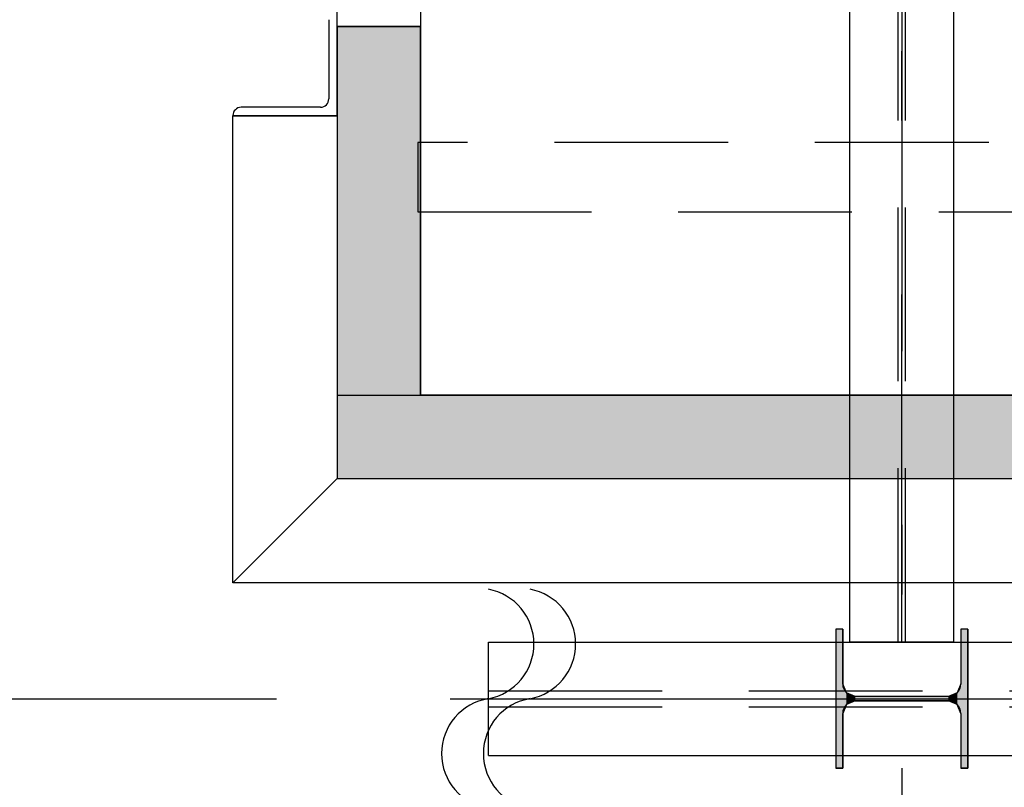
# Model space of a CAD drawing. Extents: x 2 to 87, y -108 to 11.
# Tile 166 of 210: x 31.86 to 33.28, y -33.73 to -32.63. Entities that reach past the tile are written whole.
import ezdxf

# ---------------------------------------------------------------- set-up
doc = ezdxf.new("R2010")
doc.units = 0
doc.header["$MEASUREMENT"] = 0
doc.linetypes.add('DASHDOT', pattern=[1, 0.5, -0.25, 0, -0.25])
doc.linetypes.add('HIDDEN', pattern=[0.375, 0.25, -0.125])
for name, color, linetype in [('10', 7, 'CONTINUOUS'), ('12', 7, 'CONTINUOUS'), ('13', 7, 'CONTINUOUS'), ('18', 7, 'CONTINUOUS'), ('20', 7, 'CONTINUOUS'), ('21', 7, 'CONTINUOUS'), ('3', 7, 'CONTINUOUS'), ('31', 7, 'CONTINUOUS'), ('5', 7, 'CONTINUOUS')]:
    doc.layers.add(name, color=color, linetype=linetype)

# ---------------------------------------------------------------- blocks, each defined once
blk = doc.blocks.new('*N64')
at = {"layer": '3', "color": 62, "linetype": 'Continuous'}
for p, q in [((-0.085, 0.1), (-0.095, 0.1)), ((-0.095, 0.1), (-0.095, -0.1)), ((-0.085, 0.1), (-0.085, 0.0212)), ((0.095, 0.1), (0.085, 0.1)), ((0.085, 0.1), (0.085, 0.0212)), ((0.095, 0.1), (0.095, -0.1)), ((-0.0797, 0.0085), (-0.085, 0.0212)), ((0.085, 0.0212), (0.0797, 0.0085)), ((-0.067, 0.0032), (-0.0797, 0.0085)), ((0.067, 0.0032), (-0.067, 0.0032)), ((0.0797, 0.0085), (0.067, 0.0032)), ((-0.0797, -0.0085), (-0.085, -0.0213)), ((-0.067, -0.0033), (-0.0797, -0.0085)), ((0.067, -0.0033), (-0.067, -0.0033)), ((0.0797, -0.0085), (0.067, -0.0033)), ((0.085, -0.0213), (0.0797, -0.0085)), ((-0.085, -0.0213), (-0.085, -0.1)), ((0.085, -0.0213), (0.085, -0.1)), ((-0.085, -0.1), (-0.095, -0.1)), ((0.095, -0.1), (0.085, -0.1))]:
    blk.add_line(p, q, dxfattribs=at)
for points in [[(-0.085, 0.1), (-0.095, 0.1), (-0.095, -0.1)], [(-0.085, 0.1), (-0.085, -0.1), (-0.095, -0.1)], [(-0.095, 0.1), (-0.095, 0.1), (-0.095, -0.1)], [(-0.085, 0.1), (-0.085, 0.1), (-0.085, 0.0212)], [(0.095, 0.1), (0.085, 0.1), (0.085, -0.1)], [(0.095, 0.1), (0.095, -0.1), (0.085, -0.1)], [(0.085, 0.1), (0.085, 0.1), (0.085, 0.0212)], [(0.095, 0.1), (0.095, 0.1), (0.095, -0.1)], [(-0.0797, 0.0085), (-0.085, 0.0212), (-0.085, -0.0213)], [(0.085, 0.0212), (0.0797, 0.0085), (0.0797, -0.0085)], [(0.085, 0.0212), (0.085, -0.0213), (0.0797, -0.0085)], [(-0.0797, 0.0085), (-0.0797, -0.0085), (-0.085, -0.0213)], [(-0.067, 0.0032), (-0.0797, 0.0085), (-0.0797, -0.0085)], [(-0.067, 0.0032), (-0.067, -0.0033), (-0.0797, -0.0085)], [(0.067, 0.0032), (-0.067, 0.0032), (-0.067, -0.0033)], [(0.067, 0.0032), (0.067, -0.0033), (-0.067, -0.0033)], [(0.0797, 0.0085), (0.067, 0.0032), (0.067, -0.0033)], [(0.0797, 0.0085), (0.0797, -0.0085), (0.067, -0.0033)], [(-0.085, -0.0213), (-0.085, -0.0213), (-0.085, -0.1)], [(0.085, -0.0213), (0.085, -0.0213), (0.085, -0.1)]]:
    blk.add_solid(points, dxfattribs=at)

msp = doc.modelspace()

# ---------------------------------------------------------------- linework, layer by layer
at = {"layer": '10', "color": 62, "linetype": 'Continuous'}
for p, q in [((32.303, -32.631), (32.303, -32.745)), ((32.315, -32.769), (32.315, -32.619)), ((32.291, -32.757), (32.177, -32.757)), ((32.165, -32.769), (32.315, -32.769)), ((32.165, -32.7694), (32.315, -32.7694)), ((32.165, -33.441), (32.165, -32.7694)), ((32.165, -33.441), (32.315, -33.291)), ((37.2726, -33.441), (32.165, -33.441))]:
    msp.add_line(p, q, dxfattribs=at)
for centre, start, end in [((32.177, -32.769), 90, 180), ((32.291, -32.745), 270, 360)]:
    msp.add_arc(centre, 0.012, start, end, dxfattribs=at)
at = {"layer": '12', "color": 1, "linetype": 'HIDDEN'}
msp.add_lwpolyline([(32.4309, -32.9075), (36.6276, -32.9075), (36.6276, -32.8075), (32.4309, -32.8075)], close=True, dxfattribs=at)
at = {"layer": '13', "color": 62, "linetype": 'Continuous'}
for p, q in [((32.315, -32.641), (32.315, -33.291)), ((32.435, -32.641), (32.315, -32.641)), ((32.435, -33.171), (32.435, -32.641)), ((37.0026, -33.171), (32.435, -33.171)), ((32.315, -33.291), (37.1226, -33.291))]:
    msp.add_line(p, q, dxfattribs=at)
at = {"layer": '18', "color": 62, "linetype": 'Continuous'}
for p, q in [((32.315, -32.641), (32.435, -32.641)), ((32.315, -32.641), (32.315, -33.171)), ((32.435, -32.641), (32.435, -33.171)), ((32.315, -33.171), (32.435, -33.171)), ((32.315, -33.171), (37.1226, -33.171)), ((32.315, -33.171), (32.315, -33.291)), ((32.315, -33.291), (37.1226, -33.291))]:
    msp.add_line(p, q, dxfattribs=at)
for points in [[(32.315, -32.641), (32.315, -32.641), (32.435, -32.641)], [(32.315, -32.641), (32.315, -33.171), (32.435, -33.171)], [(32.315, -32.641), (32.435, -32.641), (32.435, -33.171)], [(32.315, -33.171), (32.315, -33.171), (32.435, -33.171)], [(32.315, -33.171), (32.315, -33.171), (37.1226, -33.171)], [(32.315, -33.171), (32.315, -33.291), (37.1226, -33.291)], [(32.315, -33.171), (37.1226, -33.171), (37.1226, -33.291)], [(32.315, -33.291), (32.315, -33.291), (37.1226, -33.291)]]:
    msp.add_solid(points, dxfattribs=at)
at = {"layer": '20', "color": 62, "linetype": 'Continuous'}
msp.add_line((32.435, -32.601), (32.435, -32.641), dxfattribs=at)
at = {"layer": '21', "color": 62, "linetype": 'Continuous'}
for p, q in [((33.0526, -33.526), (33.0526, -29.089)), ((33.2026, -33.526), (33.2026, -29.089)), ((32.5326, -33.526), (44.8226, -33.526)), ((32.5326, -33.689), (32.5326, -33.526)), ((33.2026, -33.526), (33.0526, -33.526)), ((32.5326, -33.689), (44.8226, -33.689))]:
    msp.add_line(p, q, dxfattribs=at)
at = {"layer": '21', "color": 62, "linetype": 'HIDDEN'}
for p, q in [((33.1223, -33.526), (33.1223, -29.089)), ((33.1329, -33.526), (33.1329, -29.089)), ((32.5326, -33.596), (44.8226, -33.596)), ((32.5326, -33.619), (44.8226, -33.619))]:
    msp.add_line(p, q, dxfattribs=at)
at = {"layer": '21', "color": 62, "linetype": 'DASHDOT'}
for p, q in [((33.1276, -33.526), (33.1276, -29.089)), ((32.5326, -33.6075), (44.8226, -33.6075))]:
    msp.add_line(p, q, dxfattribs=at)
at = {"layer": '3', "color": 62, "linetype": 'Continuous'}
for p, q in [((33.0426, -33.5075), (33.0326, -33.5075)), ((33.0326, -33.5075), (33.0326, -33.7075)), ((33.0426, -33.5863), (33.0426, -33.5075)), ((33.2226, -33.5075), (33.2126, -33.5075)), ((33.2126, -33.5075), (33.2126, -33.5863)), ((33.2226, -33.7075), (33.2226, -33.5075)), ((33.1946, -33.6043), (33.0606, -33.6043)), ((33.0606, -33.6108), (33.1946, -33.6108)), ((33.0426, -33.7075), (33.0426, -33.6288)), ((33.2126, -33.6288), (33.2126, -33.7075)), ((33.0326, -33.7075), (33.0426, -33.7075)), ((33.2126, -33.7075), (33.2226, -33.7075))]:
    msp.add_line(p, q, dxfattribs=at)
for centre, start, end in [((33.0606, -33.5863), 180, 270), ((33.1946, -33.5863), 270, 360), ((33.0606, -33.6288), 90, 180), ((33.1946, -33.6288), 360, 90)]:
    msp.add_arc(centre, 0.018, start, end, dxfattribs=at)
at = {"layer": '31', "color": 62, "linetype": 'Continuous'}
for centre, start, end in [((32.5182, -33.5288), 280.3698, 79.6302), ((32.5782, -33.5288), 280.3698, 79.6302), ((32.5454, -33.6864), 99.2069, 260.7931), ((32.6054, -33.6864), 99.2069, 260.7931)]:
    msp.add_arc(centre, 0.08, start, end, dxfattribs=at)
at = {"layer": '5', "color": 7, "linetype": 'DASHDOT'}
for p, q in [((33.1276, -7.3075), (33.1276, -96.5075)), ((7.5276, -33.6075), (52.6276, -33.6075))]:
    msp.add_line(p, q, dxfattribs=at)

# ---------------------------------------------------------------- block references
at = {"layer": '3', "color": 62, "linetype": 'Continuous'}
msp.add_blockref('*N64', (33.1276, -33.6075), dxfattribs=at)

doc.saveas('drawing.dxf')
